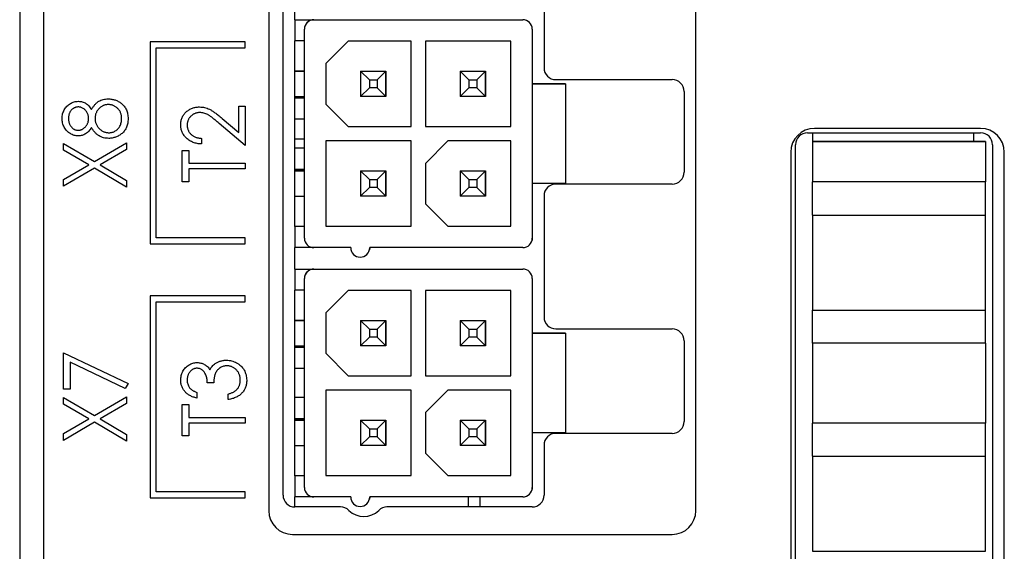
# Model space of a CAD drawing. Header units: millimetres. Extents: x 0 to 420, y 0 to 297.
# Tile 3 of 106: x 79 to 100, y 52 to 63. Entities that reach past the tile are written whole.
import ezdxf

# ---------------------------------------------------------------- set-up
doc = ezdxf.new("R2010")
doc.units = ezdxf.units.MM

msp = doc.modelspace()

# ---------------------------------------------------------------- linework, layer by layer
at = {"color": 7, "linetype": 'Continuous', "lineweight": 25}
for p, q in [((79.467, 97.999), (79.467, 38.799)), ((78.967, 82.899), (78.967, 38.199)), ((84.518, 53.077), (84.518, 68.377)), ((84.217, 68.253), (84.217, 52.749)), ((93.217, 52.749), (93.217, 68.244)), ((90.018, 64.627), (90.018, 62.077)), ((84.768, 63.088), (84.768, 63.538)), ((84.768, 63.088), (85.168, 63.088)), ((84.768, 63.088), (84.768, 63.088)), ((84.768, 63.088), (84.768, 62.643)), ((85.168, 63.088), (89.568, 63.088)), ((85.168, 63.088), (85.168, 63.088)), ((89.568, 63.088), (89.568, 63.088)), ((84.968, 58.488), (84.968, 62.888)), ((84.974, 62.937), (84.974, 62.937)), ((89.768, 62.888), (89.768, 61.738)), ((89.768, 62.888), (89.768, 62.888)), ((89.768, 62.888), (89.768, 61.738)), ((83.717, 62.621), (81.717, 62.621)), ((81.717, 62.621), (81.717, 58.371)), ((81.842, 62.496), (83.717, 62.496)), ((81.842, 58.496), (81.842, 62.496)), ((83.717, 62.496), (83.717, 62.621)), ((84.768, 58.733), (84.768, 62.643)), ((84.968, 62.643), (84.768, 62.643)), ((85.893, 62.638), (85.418, 62.163)), ((87.218, 62.638), (85.893, 62.638)), ((87.218, 60.838), (87.218, 62.638)), ((89.318, 62.638), (87.518, 62.638)), ((87.518, 62.638), (87.518, 60.838)), ((87.518, 62.638), (87.518, 60.838)), ((89.318, 60.838), (89.318, 62.638)), ((85.418, 62.163), (85.418, 61.313)), ((85.418, 62.163), (85.418, 61.313)), ((84.968, 62.006), (84.768, 62.006)), ((84.768, 62.006), (84.968, 62.006)), ((86.336, 61.821), (86.151, 62.006)), ((86.151, 62.006), (86.686, 62.006)), ((86.151, 62.006), (86.151, 61.471)), ((86.151, 62.006), (86.686, 62.006)), ((86.501, 61.821), (86.686, 62.006)), ((86.686, 62.006), (86.686, 61.471)), ((86.686, 62.006), (86.686, 62.006)), ((86.686, 61.471), (86.686, 62.006)), ((88.436, 61.821), (88.251, 62.006)), ((88.251, 62.006), (88.786, 62.006)), ((88.251, 62.006), (88.251, 61.471)), ((88.251, 62.006), (88.786, 62.006)), ((88.601, 61.821), (88.786, 62.006)), ((88.786, 62.006), (88.786, 61.471)), ((88.786, 62.006), (88.786, 62.006)), ((88.786, 61.471), (88.786, 62.006)), ((86.336, 61.656), (86.151, 61.471)), ((86.336, 61.821), (86.336, 61.656)), ((86.336, 61.821), (86.501, 61.821)), ((86.501, 61.656), (86.336, 61.656)), ((86.501, 61.821), (86.501, 61.656)), ((86.501, 61.656), (86.686, 61.471)), ((88.436, 61.656), (88.251, 61.471)), ((88.436, 61.821), (88.601, 61.821)), ((88.436, 61.821), (88.436, 61.656)), ((88.601, 61.656), (88.436, 61.656)), ((88.601, 61.821), (88.601, 61.656)), ((88.601, 61.656), (88.786, 61.471)), ((89.768, 61.738), (89.768, 59.638)), ((89.768, 61.738), (89.768, 61.738)), ((90.468, 61.738), (89.768, 61.738)), ((89.768, 61.738), (90.468, 61.738)), ((90.268, 61.827), (92.718, 61.827)), ((90.468, 61.738), (90.468, 59.638)), ((90.468, 61.738), (90.468, 61.738)), ((90.468, 61.738), (90.468, 59.638)), ((84.768, 61.471), (84.968, 61.471)), ((84.968, 61.438), (84.768, 61.438)), ((86.686, 61.471), (86.151, 61.471)), ((88.786, 61.471), (88.251, 61.471)), ((92.968, 61.577), (92.968, 59.877)), ((83.582, 61.268), (83.717, 61.268)), ((83.582, 60.713), (83.582, 61.268)), ((83.717, 61.268), (83.717, 60.437)), ((85.418, 61.313), (85.893, 60.838)), ((85.418, 61.313), (85.418, 61.313)), ((85.418, 61.313), (85.893, 60.838)), ((83.233, 61.011), (83.582, 60.713)), ((83.717, 60.437), (83.17, 60.904)), ((84.968, 60.993), (84.768, 60.993)), ((85.893, 60.838), (87.218, 60.838)), ((85.893, 60.838), (85.893, 60.838)), ((85.893, 60.838), (87.218, 60.838)), ((87.518, 60.838), (89.318, 60.838)), ((87.518, 60.838), (87.518, 60.838)), ((87.518, 60.838), (89.318, 60.838)), ((99.217, 60.799), (95.717, 60.799)), ((95.568, 60.706), (99.218, 60.706)), ((95.674, 60.706), (95.674, 60.193)), ((99.074, 60.524), (99.074, 60.706)), ((79.894, 60.339), (79.894, 60.479)), ((79.894, 60.479), (80.541, 60.1)), ((80.541, 60.1), (81.217, 60.496)), ((81.217, 60.496), (81.217, 60.356)), ((82.801, 60.59), (82.801, 60.471)), ((84.968, 60.574), (84.768, 60.574)), ((84.968, 60.383), (84.768, 60.383)), ((87.218, 60.538), (85.418, 60.538)), ((85.418, 60.538), (85.418, 58.738)), ((85.418, 60.538), (85.418, 58.738)), ((87.218, 58.738), (87.218, 60.538)), ((87.993, 60.538), (87.518, 60.063)), ((89.318, 60.538), (87.993, 60.538)), ((89.318, 58.738), (89.318, 60.538)), ((95.318, 45.331), (95.318, 60.456)), ((99.324, 60.524), (95.674, 60.524)), ((95.674, 60.524), (99.324, 60.524)), ((99.324, 60.524), (99.324, 59.674)), ((99.324, 60.524), (99.324, 60.524)), ((99.468, 60.456), (99.468, 45.331)), ((80.422, 60.03), (79.894, 60.339)), ((81.217, 60.356), (80.661, 60.03)), ((82.394, 59.674), (82.394, 60.335)), ((82.394, 60.335), (82.53, 60.335)), ((82.53, 60.335), (82.53, 60.064)), ((95.217, 60.299), (95.217, 45.299)), ((95.674, 60.193), (95.674, 59.674)), ((99.717, 45.299), (99.717, 60.299)), ((79.894, 59.721), (80.422, 60.03)), ((80.661, 60.03), (81.217, 59.704)), ((82.53, 60.064), (83.717, 60.064)), ((83.717, 60.064), (83.717, 59.945)), ((87.518, 60.063), (87.518, 59.213)), ((87.518, 60.063), (87.518, 59.213)), ((80.541, 59.96), (79.894, 59.58)), ((81.217, 59.564), (80.541, 59.96)), ((83.717, 59.945), (82.53, 59.945)), ((82.53, 59.945), (82.53, 59.674)), ((84.768, 59.938), (84.968, 59.938)), ((84.968, 59.906), (84.768, 59.906)), ((84.768, 59.906), (84.968, 59.906)), ((86.336, 59.721), (86.151, 59.906)), ((86.151, 59.906), (86.686, 59.906)), ((86.151, 59.906), (86.151, 59.371)), ((86.151, 59.906), (86.686, 59.906)), ((86.501, 59.721), (86.686, 59.906)), ((86.686, 59.906), (86.686, 59.371)), ((86.686, 59.906), (86.686, 59.906)), ((86.686, 59.371), (86.686, 59.906)), ((88.436, 59.721), (88.251, 59.906)), ((88.251, 59.906), (88.786, 59.906)), ((88.251, 59.906), (88.251, 59.371)), ((88.251, 59.906), (88.786, 59.906)), ((88.601, 59.721), (88.786, 59.906)), ((88.786, 59.906), (88.786, 59.371)), ((88.786, 59.906), (88.786, 59.906)), ((88.786, 59.371), (88.786, 59.906)), ((79.894, 59.58), (79.894, 59.721)), ((81.217, 59.704), (81.217, 59.564)), ((82.53, 59.674), (82.394, 59.674)), ((86.336, 59.556), (86.151, 59.371)), ((86.336, 59.721), (86.501, 59.721)), ((86.336, 59.721), (86.336, 59.556)), ((86.501, 59.556), (86.336, 59.556)), ((86.501, 59.721), (86.501, 59.556)), ((86.501, 59.556), (86.686, 59.371)), ((88.436, 59.556), (88.251, 59.371)), ((88.436, 59.721), (88.436, 59.556)), ((88.436, 59.721), (88.601, 59.721)), ((88.601, 59.556), (88.436, 59.556)), ((88.601, 59.721), (88.601, 59.556)), ((88.601, 59.556), (88.786, 59.371)), ((89.768, 59.638), (89.768, 58.488)), ((89.768, 59.638), (89.768, 58.488)), ((90.468, 59.638), (89.768, 59.638)), ((92.718, 59.627), (90.268, 59.627)), ((90.468, 59.638), (90.468, 59.638)), ((95.674, 58.974), (95.674, 59.674)), ((99.324, 59.674), (95.674, 59.674)), ((99.324, 58.974), (99.324, 59.674)), ((84.768, 59.371), (84.968, 59.371)), ((86.686, 59.371), (86.151, 59.371)), ((88.786, 59.371), (88.251, 59.371)), ((90.018, 59.377), (90.018, 56.827)), ((87.518, 59.213), (87.993, 58.738)), ((87.518, 59.213), (87.518, 59.213)), ((87.518, 59.213), (87.993, 58.738)), ((95.674, 58.974), (95.674, 56.974)), ((95.674, 58.974), (95.674, 58.974)), ((95.674, 58.974), (99.324, 58.974)), ((99.324, 56.974), (99.324, 58.974)), ((84.968, 58.733), (84.768, 58.733)), ((84.768, 58.733), (84.768, 58.733)), ((84.968, 58.733), (84.768, 58.733)), ((84.768, 58.733), (84.768, 58.288)), ((85.418, 58.738), (87.218, 58.738)), ((85.418, 58.738), (85.418, 58.738)), ((85.418, 58.738), (87.218, 58.738)), ((87.993, 58.738), (89.318, 58.738)), ((87.993, 58.738), (87.993, 58.738)), ((87.993, 58.738), (89.318, 58.738)), ((81.717, 58.371), (83.717, 58.371)), ((83.717, 58.496), (81.842, 58.496)), ((83.717, 58.371), (83.717, 58.496)), ((89.762, 58.44), (89.762, 58.44)), ((89.768, 58.488), (89.768, 58.488)), ((84.768, 57.838), (84.768, 58.288)), ((85.168, 58.288), (84.768, 58.288)), ((85.943, 58.288), (85.168, 58.288)), ((86.343, 58.288), (86.337, 58.24)), ((86.337, 58.24), (86.337, 58.24)), ((89.568, 58.288), (86.343, 58.288)), ((84.768, 57.838), (85.168, 57.838)), ((84.768, 57.838), (84.768, 57.838)), ((84.768, 57.838), (89.568, 57.838)), ((84.768, 57.838), (84.768, 57.393)), ((84.974, 57.687), (84.974, 57.687)), ((85.168, 57.838), (89.568, 57.838)), ((85.168, 57.838), (85.168, 57.838)), ((89.568, 57.838), (89.568, 57.838)), ((84.968, 53.238), (84.968, 57.638)), ((89.768, 57.638), (89.768, 56.488)), ((89.768, 57.638), (89.768, 57.638)), ((89.768, 57.638), (89.768, 56.488)), ((81.717, 57.271), (81.717, 53.021)), ((83.717, 57.271), (81.717, 57.271)), ((83.717, 57.146), (83.717, 57.271)), ((84.768, 53.483), (84.768, 57.393)), ((84.968, 57.393), (84.768, 57.393)), ((85.893, 57.388), (85.418, 56.913)), ((87.218, 57.388), (85.893, 57.388)), ((87.218, 55.588), (87.218, 57.388)), ((89.318, 57.388), (87.518, 57.388)), ((87.518, 57.388), (87.518, 55.588)), ((87.518, 57.388), (87.518, 55.588)), ((89.318, 55.588), (89.318, 57.388)), ((81.842, 57.146), (83.717, 57.146)), ((81.842, 53.146), (81.842, 57.146)), ((85.418, 56.913), (85.418, 56.063)), ((85.418, 56.913), (85.418, 56.063)), ((95.674, 56.974), (95.674, 56.974)), ((95.674, 56.274), (95.674, 56.974)), ((95.674, 56.974), (99.324, 56.974)), ((95.674, 56.974), (99.324, 56.974)), ((99.324, 56.274), (99.324, 56.974)), ((99.324, 56.974), (99.324, 56.974)), ((84.968, 56.756), (84.768, 56.756)), ((84.768, 56.756), (84.968, 56.756)), ((86.336, 56.571), (86.151, 56.756)), ((86.151, 56.756), (86.686, 56.756)), ((86.151, 56.756), (86.151, 56.221)), ((86.151, 56.756), (86.686, 56.756)), ((86.501, 56.571), (86.686, 56.756)), ((86.686, 56.756), (86.686, 56.221)), ((86.686, 56.756), (86.686, 56.756)), ((86.686, 56.221), (86.686, 56.756)), ((88.436, 56.571), (88.251, 56.756)), ((88.251, 56.756), (88.786, 56.756)), ((88.251, 56.756), (88.251, 56.221)), ((88.251, 56.756), (88.786, 56.756)), ((88.601, 56.571), (88.786, 56.756)), ((88.786, 56.756), (88.786, 56.221)), ((88.786, 56.756), (88.786, 56.756)), ((88.786, 56.221), (88.786, 56.756)), ((86.336, 56.571), (86.501, 56.571)), ((86.336, 56.571), (86.336, 56.406)), ((86.501, 56.571), (86.501, 56.406)), ((88.436, 56.571), (88.601, 56.571)), ((88.436, 56.571), (88.436, 56.406)), ((88.601, 56.571), (88.601, 56.406)), ((89.768, 56.488), (89.768, 54.388)), ((89.768, 56.488), (89.768, 56.488)), ((90.468, 56.488), (89.768, 56.488)), ((89.768, 56.488), (90.468, 56.488)), ((90.268, 56.577), (92.718, 56.577)), ((90.468, 56.488), (90.468, 54.388)), ((90.468, 56.488), (90.468, 56.488)), ((90.468, 56.488), (90.468, 54.388)), ((86.336, 56.406), (86.151, 56.221)), ((86.501, 56.406), (86.336, 56.406)), ((86.501, 56.406), (86.686, 56.221)), ((88.436, 56.406), (88.251, 56.221)), ((88.601, 56.406), (88.436, 56.406)), ((88.601, 56.406), (88.786, 56.221)), ((92.968, 56.327), (92.968, 54.627)), ((95.674, 56.274), (95.674, 55.754)), ((99.324, 56.274), (95.674, 56.274)), ((99.324, 56.274), (99.324, 55.424)), ((79.894, 55.307), (79.894, 56.071)), ((79.894, 56.071), (81.251, 55.426)), ((84.768, 56.221), (84.968, 56.221)), ((84.968, 56.188), (84.768, 56.188)), ((85.418, 56.063), (85.893, 55.588)), ((85.418, 56.063), (85.418, 56.063)), ((85.418, 56.063), (85.893, 55.588)), ((86.686, 56.221), (86.151, 56.221)), ((88.786, 56.221), (88.251, 56.221)), ((80.03, 55.873), (80.03, 55.307)), ((81.193, 55.321), (80.03, 55.873)), ((84.968, 55.743), (84.768, 55.743)), ((95.674, 55.754), (95.674, 55.113)), ((81.251, 55.426), (81.193, 55.321)), ((83.056, 55.443), (82.92, 55.443)), ((85.893, 55.588), (87.218, 55.588)), ((85.893, 55.588), (85.893, 55.588)), ((85.893, 55.588), (87.218, 55.588)), ((87.518, 55.588), (89.318, 55.588)), ((87.518, 55.588), (87.518, 55.588)), ((87.518, 55.588), (89.318, 55.588)), ((99.324, 55.444), (99.324, 54.594)), ((80.03, 55.307), (79.894, 55.307)), ((82.7, 55.24), (82.7, 55.121)), ((83.361, 55.087), (83.361, 55.206)), ((87.218, 55.288), (85.418, 55.288)), ((85.418, 55.288), (85.418, 53.488)), ((85.418, 55.288), (85.418, 53.488)), ((87.218, 53.488), (87.218, 55.288)), ((87.993, 55.288), (87.518, 54.813)), ((89.318, 55.288), (87.993, 55.288)), ((89.318, 53.488), (89.318, 55.288)), ((79.894, 54.989), (79.894, 55.129)), ((79.894, 55.129), (80.541, 54.75)), ((80.422, 54.68), (79.894, 54.989)), ((80.541, 54.75), (81.217, 55.146)), ((81.217, 55.006), (80.661, 54.68)), ((81.217, 55.146), (81.217, 55.006)), ((84.968, 55.133), (84.768, 55.133)), ((95.674, 55.113), (95.674, 54.594)), ((82.394, 54.324), (82.394, 54.985)), ((82.394, 54.985), (82.53, 54.985)), ((82.53, 54.985), (82.53, 54.714)), ((87.518, 54.813), (87.518, 53.963)), ((87.518, 54.813), (87.518, 53.963)), ((79.894, 54.371), (80.422, 54.68)), ((80.541, 54.61), (79.894, 54.23)), ((81.217, 54.214), (80.541, 54.61)), ((80.661, 54.68), (81.217, 54.354)), ((82.53, 54.714), (83.717, 54.714)), ((83.717, 54.595), (82.53, 54.595)), ((82.53, 54.595), (82.53, 54.324)), ((83.717, 54.714), (83.717, 54.595)), ((84.768, 54.688), (84.968, 54.688)), ((84.968, 54.656), (84.768, 54.656)), ((84.768, 54.656), (84.968, 54.656)), ((86.336, 54.471), (86.151, 54.656)), ((86.151, 54.656), (86.686, 54.656)), ((86.151, 54.656), (86.151, 54.121)), ((86.151, 54.656), (86.686, 54.656)), ((86.501, 54.471), (86.686, 54.656)), ((86.686, 54.656), (86.686, 54.121)), ((86.686, 54.656), (86.686, 54.656)), ((86.686, 54.121), (86.686, 54.656)), ((88.436, 54.471), (88.251, 54.656)), ((88.251, 54.656), (88.786, 54.656)), ((88.251, 54.656), (88.251, 54.121)), ((88.251, 54.656), (88.786, 54.656)), ((88.601, 54.471), (88.786, 54.656)), ((88.786, 54.656), (88.786, 54.121)), ((88.786, 54.656), (88.786, 54.656)), ((88.786, 54.121), (88.786, 54.656)), ((95.674, 53.894), (95.674, 54.594)), ((99.324, 54.594), (95.674, 54.594)), ((99.324, 53.894), (99.324, 54.594)), ((79.894, 54.23), (79.894, 54.371)), ((86.336, 54.471), (86.336, 54.306)), ((86.336, 54.471), (86.501, 54.471)), ((86.501, 54.471), (86.501, 54.306)), ((88.436, 54.471), (88.601, 54.471)), ((88.436, 54.471), (88.436, 54.306)), ((88.601, 54.471), (88.601, 54.306)), ((89.768, 54.388), (89.768, 53.238)), ((89.768, 54.388), (89.768, 53.238)), ((90.468, 54.388), (89.768, 54.388)), ((92.718, 54.377), (90.268, 54.377)), ((90.468, 54.388), (90.468, 54.388)), ((81.217, 54.354), (81.217, 54.214)), ((82.53, 54.324), (82.394, 54.324)), ((86.336, 54.306), (86.151, 54.121)), ((86.501, 54.306), (86.336, 54.306)), ((86.501, 54.306), (86.686, 54.121)), ((88.436, 54.306), (88.251, 54.121)), ((88.601, 54.306), (88.436, 54.306)), ((88.601, 54.306), (88.786, 54.121)), ((84.768, 54.121), (84.968, 54.121)), ((86.686, 54.121), (86.151, 54.121)), ((87.518, 53.963), (87.993, 53.488)), ((87.518, 53.963), (87.518, 53.963)), ((87.518, 53.963), (87.993, 53.488)), ((88.786, 54.121), (88.251, 54.121)), ((90.018, 54.127), (90.018, 53.077)), ((95.674, 53.894), (95.674, 51.894)), ((95.674, 53.894), (95.674, 53.894)), ((95.674, 53.894), (99.324, 53.894)), ((99.324, 51.894), (99.324, 53.894)), ((84.968, 53.483), (84.768, 53.483)), ((84.768, 53.483), (84.768, 53.483)), ((84.968, 53.483), (84.768, 53.483)), ((84.768, 53.483), (84.768, 53.038)), ((85.418, 53.488), (87.218, 53.488)), ((85.418, 53.488), (85.418, 53.488)), ((85.418, 53.488), (87.218, 53.488)), ((87.993, 53.488), (89.318, 53.488)), ((87.993, 53.488), (87.993, 53.488)), ((87.993, 53.488), (89.318, 53.488)), ((83.717, 53.146), (81.842, 53.146)), ((83.717, 53.021), (83.717, 53.146)), ((89.762, 53.19), (89.762, 53.19)), ((89.768, 53.238), (89.768, 53.238)), ((81.717, 53.021), (83.717, 53.021)), ((84.768, 52.827), (84.768, 53.038)), ((85.168, 53.038), (84.768, 53.038)), ((85.943, 53.038), (85.168, 53.038)), ((86.343, 53.038), (86.337, 52.99)), ((86.337, 52.99), (86.337, 52.99)), ((89.568, 53.038), (86.343, 53.038)), ((88.418, 53.038), (88.418, 52.827)), ((88.418, 53.038), (88.418, 53.024)), ((88.418, 53.024), (88.418, 53.024)), ((88.418, 53.024), (88.418, 52.827)), ((88.668, 52.827), (88.668, 53.038)), ((85.728, 52.827), (84.768, 52.827)), ((89.768, 52.827), (86.708, 52.827)), ((84.717, 52.249), (92.717, 52.249)), ((95.674, 51.894), (99.324, 51.894)), ((99.324, 51.894), (99.324, 51.894))]:
    msp.add_line(p, q, dxfattribs=at)
at = {"color": 7, "linetype": 'Continuous', "lineweight": 25, "flags": 128}
for points in [[(89.768, 58.488), (89.764, 58.449), (89.762, 58.44)], [(89.768, 53.238), (89.764, 53.199), (89.762, 53.19)]]:
    msp.add_lwpolyline(points, dxfattribs=at)
at = {"color": 7, "linetype": 'Continuous', "lineweight": 25}
for centre, radius, start, end in [((85.168, 62.888), 0.2, 90, 180), ((85.168, 62.888), 0.2, 90, 165.9637), ((89.568, 62.888), 0.2, 0, 90), ((89.568, 62.888), 0.2, 0, 90), ((90.268, 62.077), 0.25, 180, 270), ((92.718, 61.577), 0.25, 0, 90), ((95.717, 60.299), 0.5, 90, 180), ((99.217, 60.299), 0.5, 0, 90), ((95.568, 60.456), 0.25, 90, 180), ((99.218, 60.456), 0.25, 0, 90), ((92.718, 59.877), 0.25, 270, 0), ((90.268, 59.377), 0.25, 90, 180), ((85.168, 58.488), 0.2, 180, 270), ((89.568, 58.488), 0.2, 270, 360), ((86.143, 58.288), 0.2, 180, 360), ((85.168, 57.638), 0.2, 90, 180), ((85.168, 57.638), 0.2, 90, 165.9637), ((89.568, 57.638), 0.2, 0, 90), ((89.568, 57.638), 0.2, 0, 90), ((90.268, 56.827), 0.25, 180, 270), ((92.718, 56.327), 0.25, 0, 90), ((92.718, 54.627), 0.25, 270, 0), ((90.268, 54.127), 0.25, 90, 180), ((85.168, 53.238), 0.2, 180, 270), ((89.568, 53.238), 0.2, 270, 360), ((84.768, 53.077), 0.25, 180, 270), ((86.143, 53.038), 0.2, 180, 360), ((89.768, 53.077), 0.25, 270, 0), ((84.717, 52.749), 0.5, 180, 270), ((85.728, 52.577), 0.25, 45.5847, 90), ((86.218, 53.077), 0.45, 225.5847, 314.4153), ((86.708, 52.577), 0.25, 90, 134.4153), ((92.717, 52.749), 0.5, 270, 0)]:
    msp.add_arc(centre, radius, start, end, dxfattribs=at)
for points, knots in [([(80.48, 61.194), (80.486, 61.204), (80.497, 61.224), (80.515, 61.252), (80.533, 61.277), (80.552, 61.3), (80.572, 61.321), (80.592, 61.34), (80.613, 61.356), (80.642, 61.374), (80.679, 61.393), (80.727, 61.409), (80.779, 61.419), (80.814, 61.42), (80.832, 61.421)], [0, 0, 0, 0, 0.078045, 0.152615, 0.223262, 0.290956, 0.355325, 0.417626, 0.476908, 0.534534, 0.647521, 0.761304, 0.878255, 1, 1, 1, 1]), ([(80.832, 61.421), (80.845, 61.42), (80.87, 61.42), (80.907, 61.415), (80.943, 61.408), (80.978, 61.398), (81.012, 61.385), (81.045, 61.369), (81.076, 61.35), (81.096, 61.336), (81.106, 61.328)], [0, 0, 0, 0, 0.129553, 0.256356, 0.381025, 0.503667, 0.6269, 0.749143, 0.873737, 1, 1, 1, 1]), ([(79.86, 61.011), (79.861, 61.027), (79.862, 61.059), (79.871, 61.105), (79.886, 61.15), (79.907, 61.192), (79.932, 61.232), (79.962, 61.267), (79.996, 61.298), (80.034, 61.323), (80.075, 61.344), (80.117, 61.359), (80.16, 61.368), (80.189, 61.369), (80.204, 61.37)], [0, 0, 0, 0, 0.087232, 0.172427, 0.257616, 0.343034, 0.4283, 0.511889, 0.594344, 0.678136, 0.76075, 0.84139, 0.92045, 1, 1, 1, 1]), ([(80.199, 61.251), (80.193, 61.251), (80.18, 61.25), (80.162, 61.247), (80.144, 61.243), (80.126, 61.236), (80.109, 61.227), (80.092, 61.216), (80.076, 61.203), (80.06, 61.188), (80.045, 61.172), (80.032, 61.153), (80.021, 61.133), (80.011, 61.11), (80.005, 61.086), (80, 61.061), (79.997, 61.033), (79.996, 61.014), (79.996, 61.005)], [0, 0, 0, 0, 0.0528921, 0.1048609, 0.1564612, 0.2099151, 0.2644753, 0.3203826, 0.3787018, 0.4402919, 0.502986, 0.565931, 0.6311677, 0.6978802, 0.7675577, 0.8403456, 0.9181302, 1, 1, 1, 1]), ([(80.42, 61.009), (80.42, 61.02), (80.419, 61.041), (80.413, 61.072), (80.403, 61.102), (80.39, 61.13), (80.374, 61.157), (80.354, 61.181), (80.332, 61.202), (80.306, 61.219), (80.28, 61.233), (80.253, 61.244), (80.226, 61.25), (80.208, 61.251), (80.199, 61.251)], [0, 0, 0, 0, 0.087185, 0.173538, 0.259581, 0.347289, 0.434973, 0.520191, 0.604029, 0.688633, 0.772056, 0.850297, 0.925899, 1, 1, 1, 1]), ([(80.204, 61.37), (80.218, 61.369), (80.246, 61.368), (80.287, 61.36), (80.326, 61.346), (80.362, 61.326), (80.396, 61.302), (80.426, 61.271), (80.456, 61.235), (80.472, 61.208), (80.48, 61.194)], [0, 0, 0, 0, 0.1246928, 0.2446228, 0.3622423, 0.4801474, 0.6004583, 0.7254064, 0.8587054, 1, 1, 1, 1]), ([(80.834, 61.302), (80.825, 61.302), (80.808, 61.301), (80.781, 61.297), (80.756, 61.29), (80.731, 61.281), (80.707, 61.269), (80.684, 61.254), (80.662, 61.237), (80.64, 61.217), (80.62, 61.196), (80.603, 61.173), (80.589, 61.149), (80.577, 61.123), (80.567, 61.097), (80.561, 61.069), (80.557, 61.041), (80.556, 61.021), (80.556, 61.012)], [0, 0, 0, 0, 0.060715, 0.119658, 0.178637, 0.237715, 0.297539, 0.359052, 0.422199, 0.48783, 0.553898, 0.618464, 0.681173, 0.74367, 0.806099, 0.869114, 0.93394, 1, 1, 1, 1]), ([(81.116, 61.005), (81.115, 61.016), (81.115, 61.037), (81.111, 61.069), (81.104, 61.099), (81.095, 61.127), (81.083, 61.154), (81.068, 61.178), (81.052, 61.201), (81.032, 61.222), (81.01, 61.24), (80.988, 61.257), (80.964, 61.271), (80.94, 61.282), (80.915, 61.291), (80.889, 61.297), (80.862, 61.301), (80.844, 61.302), (80.834, 61.302)], [0, 0, 0, 0, 0.07246, 0.141932, 0.208401, 0.273058, 0.335808, 0.397893, 0.459985, 0.52308, 0.585468, 0.646407, 0.705612, 0.763909, 0.821613, 0.880053, 0.939113, 1, 1, 1, 1]), ([(81.106, 61.328), (81.118, 61.318), (81.14, 61.299), (81.17, 61.266), (81.195, 61.23), (81.216, 61.19), (81.232, 61.148), (81.243, 61.102), (81.25, 61.054), (81.251, 61.021), (81.251, 61.004)], [0, 0, 0, 0, 0.1226415, 0.2426615, 0.3614109, 0.4812437, 0.6033117, 0.7292655, 0.8612207, 1, 1, 1, 1]), ([(82.36, 60.876), (82.361, 60.889), (82.361, 60.916), (82.367, 60.955), (82.376, 60.993), (82.389, 61.028), (82.406, 61.061), (82.426, 61.092), (82.45, 61.121), (82.478, 61.148), (82.508, 61.172), (82.539, 61.193), (82.572, 61.211), (82.606, 61.226), (82.642, 61.237), (82.678, 61.245), (82.717, 61.25), (82.743, 61.251), (82.756, 61.251)], [0, 0, 0, 0, 0.067106, 0.131744, 0.194458, 0.255749, 0.316097, 0.376704, 0.438236, 0.501646, 0.565077, 0.627495, 0.688465, 0.749509, 0.810355, 0.872348, 0.935088, 1, 1, 1, 1]), ([(82.756, 61.251), (82.774, 61.25), (82.811, 61.249), (82.865, 61.24), (82.917, 61.224), (82.959, 61.206), (82.993, 61.188), (83.021, 61.171), (83.051, 61.151), (83.083, 61.129), (83.117, 61.104), (83.154, 61.076), (83.193, 61.044), (83.219, 61.022), (83.233, 61.011)], [0, 0, 0, 0, 0.10151, 0.200837, 0.299625, 0.399332, 0.452699, 0.511826, 0.577323, 0.649147, 0.727119, 0.811496, 0.9029, 1, 1, 1, 1]), ([(80.2, 60.641), (80.186, 60.641), (80.158, 60.642), (80.115, 60.652), (80.074, 60.667), (80.034, 60.689), (79.995, 60.715), (79.961, 60.747), (79.931, 60.783), (79.906, 60.824), (79.885, 60.868), (79.871, 60.914), (79.862, 60.962), (79.861, 60.995), (79.86, 61.011)], [0, 0, 0, 0, 0.075898, 0.152361, 0.231582, 0.313764, 0.397876, 0.481065, 0.564927, 0.651306, 0.738407, 0.824672, 0.911311, 1, 1, 1, 1]), ([(80.202, 60.759), (80.209, 60.759), (80.222, 60.76), (80.242, 60.764), (80.262, 60.769), (80.281, 60.778), (80.3, 60.789), (80.318, 60.801), (80.336, 60.817), (80.353, 60.834), (80.369, 60.853), (80.383, 60.873), (80.394, 60.894), (80.403, 60.915), (80.411, 60.938), (80.416, 60.961), (80.42, 60.985), (80.42, 61.001), (80.42, 61.009)], [0, 0, 0, 0, 0.056616, 0.111922, 0.167884, 0.224708, 0.283151, 0.34408, 0.407772, 0.474921, 0.54286, 0.609016, 0.67358, 0.738498, 0.801995, 0.866705, 0.932523, 1, 1, 1, 1]), ([(80.556, 61.012), (80.556, 61.001), (80.556, 60.98), (80.561, 60.95), (80.567, 60.921), (80.577, 60.893), (80.59, 60.867), (80.605, 60.841), (80.623, 60.818), (80.643, 60.795), (80.665, 60.775), (80.688, 60.757), (80.712, 60.742), (80.737, 60.73), (80.763, 60.72), (80.79, 60.714), (80.818, 60.709), (80.837, 60.709), (80.847, 60.708)], [0, 0, 0, 0, 0.067596, 0.132929, 0.196397, 0.259393, 0.321589, 0.384465, 0.447689, 0.51278, 0.577452, 0.639772, 0.700413, 0.760058, 0.819311, 0.878362, 0.938641, 1, 1, 1, 1]), ([(82.764, 61.132), (82.755, 61.132), (82.738, 61.132), (82.711, 61.128), (82.686, 61.122), (82.662, 61.114), (82.639, 61.103), (82.616, 61.09), (82.595, 61.074), (82.575, 61.057), (82.557, 61.037), (82.54, 61.017), (82.527, 60.995), (82.516, 60.972), (82.507, 60.948), (82.501, 60.923), (82.497, 60.897), (82.496, 60.879), (82.496, 60.87)], [0, 0, 0, 0, 0.064826, 0.127694, 0.189002, 0.250262, 0.311649, 0.372859, 0.435986, 0.500806, 0.565495, 0.628378, 0.689165, 0.749946, 0.810822, 0.872278, 0.935146, 1, 1, 1, 1]), ([(83.17, 60.904), (83.157, 60.916), (83.132, 60.938), (83.095, 60.969), (83.061, 60.996), (83.03, 61.021), (83.001, 61.043), (82.975, 61.061), (82.952, 61.077), (82.924, 61.093), (82.89, 61.109), (82.849, 61.123), (82.807, 61.131), (82.779, 61.132), (82.764, 61.132)], [0, 0, 0, 0, 0.108913, 0.209615, 0.301765, 0.385391, 0.460979, 0.528012, 0.587141, 0.638024, 0.730395, 0.82069, 0.909658, 1, 1, 1, 1]), ([(79.996, 61.005), (79.996, 60.996), (79.997, 60.979), (79.999, 60.954), (80.004, 60.93), (80.011, 60.908), (80.02, 60.886), (80.03, 60.866), (80.043, 60.847), (80.057, 60.829), (80.072, 60.813), (80.088, 60.798), (80.106, 60.786), (80.123, 60.776), (80.142, 60.769), (80.161, 60.763), (80.181, 60.76), (80.195, 60.759), (80.202, 60.759)], [0, 0, 0, 0, 0.0729957, 0.1426084, 0.210916, 0.2768553, 0.3412606, 0.4054979, 0.4694891, 0.5341133, 0.5978095, 0.6579498, 0.7161764, 0.7731382, 0.8295284, 0.885346, 0.9418735, 1, 1, 1, 1]), ([(80.48, 60.821), (80.472, 60.807), (80.456, 60.779), (80.426, 60.742), (80.394, 60.71), (80.358, 60.685), (80.321, 60.665), (80.282, 60.651), (80.241, 60.642), (80.214, 60.641), (80.2, 60.641)], [0, 0, 0, 0, 0.141592, 0.276063, 0.403302, 0.527299, 0.647677, 0.765094, 0.881778, 1, 1, 1, 1]), ([(80.843, 60.59), (80.825, 60.59), (80.789, 60.591), (80.736, 60.601), (80.687, 60.618), (80.648, 60.636), (80.618, 60.655), (80.596, 60.671), (80.576, 60.69), (80.555, 60.712), (80.535, 60.736), (80.516, 60.762), (80.497, 60.79), (80.486, 60.811), (80.48, 60.821)], [0, 0, 0, 0, 0.120756, 0.236813, 0.35026, 0.46331, 0.521154, 0.58056, 0.64281, 0.707476, 0.775704, 0.846526, 0.921479, 1, 1, 1, 1]), ([(81.251, 61.004), (81.251, 60.987), (81.25, 60.955), (81.244, 60.909), (81.234, 60.865), (81.22, 60.825), (81.202, 60.787), (81.18, 60.753), (81.154, 60.722), (81.124, 60.694), (81.092, 60.67), (81.059, 60.648), (81.025, 60.63), (80.99, 60.615), (80.954, 60.604), (80.918, 60.596), (80.881, 60.59), (80.855, 60.59), (80.843, 60.59)], [0, 0, 0, 0, 0.075685, 0.147388, 0.21543, 0.280739, 0.344012, 0.406031, 0.467816, 0.530525, 0.592889, 0.653222, 0.712146, 0.770064, 0.827275, 0.884378, 0.941815, 1, 1, 1, 1]), ([(80.847, 60.708), (80.859, 60.709), (80.882, 60.71), (80.917, 60.717), (80.951, 60.729), (80.983, 60.745), (81.013, 60.765), (81.039, 60.79), (81.063, 60.818), (81.082, 60.85), (81.097, 60.884), (81.107, 60.922), (81.114, 60.963), (81.115, 60.99), (81.116, 61.005)], [0, 0, 0, 0, 0.0794917, 0.1573807, 0.236934, 0.3176676, 0.3990926, 0.4790851, 0.5597949, 0.6421184, 0.7266777, 0.8139967, 0.9045884, 1, 1, 1, 1]), ([(82.801, 60.471), (82.786, 60.472), (82.755, 60.473), (82.71, 60.48), (82.667, 60.49), (82.626, 60.503), (82.587, 60.52), (82.55, 60.54), (82.516, 60.564), (82.484, 60.591), (82.455, 60.62), (82.43, 60.652), (82.408, 60.685), (82.391, 60.72), (82.377, 60.756), (82.367, 60.795), (82.361, 60.835), (82.361, 60.862), (82.36, 60.876)], [0, 0, 0, 0, 0.070894, 0.1392, 0.20487, 0.269234, 0.332081, 0.394901, 0.457202, 0.520113, 0.582517, 0.642738, 0.701734, 0.760045, 0.818157, 0.87726, 0.937527, 1, 1, 1, 1]), ([(82.496, 60.87), (82.496, 60.861), (82.497, 60.842), (82.501, 60.815), (82.507, 60.789), (82.516, 60.764), (82.527, 60.74), (82.541, 60.718), (82.557, 60.697), (82.576, 60.677), (82.597, 60.658), (82.62, 60.642), (82.646, 60.628), (82.673, 60.616), (82.702, 60.606), (82.733, 60.599), (82.767, 60.593), (82.79, 60.591), (82.801, 60.59)], [0, 0, 0, 0, 0.0615354, 0.1206807, 0.1786425, 0.235332, 0.291867, 0.3486204, 0.4067641, 0.4660933, 0.5263497, 0.5870617, 0.649555, 0.7136001, 0.7804562, 0.8502608, 0.9231733, 1, 1, 1, 1]), ([(82.36, 55.497), (82.361, 55.514), (82.362, 55.547), (82.371, 55.595), (82.386, 55.641), (82.407, 55.685), (82.432, 55.726), (82.462, 55.763), (82.497, 55.794), (82.535, 55.82), (82.576, 55.841), (82.618, 55.856), (82.661, 55.866), (82.69, 55.867), (82.704, 55.867)], [0, 0, 0, 0, 0.088152, 0.174818, 0.261298, 0.348501, 0.435009, 0.519029, 0.601423, 0.684099, 0.765985, 0.844847, 0.922235, 1, 1, 1, 1]), ([(82.704, 55.867), (82.718, 55.867), (82.746, 55.866), (82.785, 55.858), (82.823, 55.847), (82.859, 55.83), (82.892, 55.809), (82.923, 55.783), (82.951, 55.752), (82.968, 55.728), (82.976, 55.716)], [0, 0, 0, 0, 0.128961, 0.252356, 0.372719, 0.492297, 0.612547, 0.736291, 0.864891, 1, 1, 1, 1]), ([(82.976, 55.716), (82.983, 55.729), (82.997, 55.755), (83.023, 55.789), (83.054, 55.82), (83.077, 55.838), (83.089, 55.846)], [0, 0, 0, 0, 0.250334, 0.497098, 0.745903, 1, 1, 1, 1]), ([(83.089, 55.846), (83.098, 55.852), (83.115, 55.864), (83.143, 55.878), (83.171, 55.89), (83.2, 55.9), (83.23, 55.908), (83.261, 55.914), (83.292, 55.918), (83.314, 55.918), (83.324, 55.918)], [0, 0, 0, 0, 0.126046, 0.250947, 0.373622, 0.497176, 0.620273, 0.744382, 0.87147, 1, 1, 1, 1]), ([(83.324, 55.918), (83.343, 55.917), (83.38, 55.916), (83.434, 55.905), (83.487, 55.887), (83.539, 55.863), (83.586, 55.833), (83.629, 55.797), (83.666, 55.757), (83.697, 55.711), (83.721, 55.661), (83.738, 55.608), (83.749, 55.553), (83.751, 55.514), (83.751, 55.495)], [0, 0, 0, 0, 0.082872, 0.165142, 0.248491, 0.333462, 0.418329, 0.500365, 0.581906, 0.664008, 0.746485, 0.828958, 0.912783, 1, 1, 1, 1]), ([(82.704, 55.748), (82.697, 55.748), (82.683, 55.748), (82.663, 55.744), (82.643, 55.739), (82.625, 55.731), (82.607, 55.721), (82.59, 55.709), (82.573, 55.694), (82.558, 55.678), (82.543, 55.66), (82.531, 55.64), (82.52, 55.62), (82.511, 55.598), (82.505, 55.575), (82.5, 55.551), (82.497, 55.525), (82.496, 55.508), (82.496, 55.499)], [0, 0, 0, 0, 0.0573937, 0.1140535, 0.1691673, 0.2255261, 0.2817698, 0.3402862, 0.4007051, 0.4641325, 0.5289745, 0.5927755, 0.6565383, 0.7214926, 0.7880119, 0.8561789, 0.9264562, 1, 1, 1, 1]), ([(82.92, 55.443), (82.92, 55.458), (82.919, 55.487), (82.913, 55.529), (82.904, 55.569), (82.89, 55.607), (82.873, 55.641), (82.855, 55.671), (82.833, 55.696), (82.81, 55.715), (82.785, 55.73), (82.759, 55.741), (82.732, 55.747), (82.713, 55.748), (82.704, 55.748)], [0, 0, 0, 0, 0.1058, 0.208102, 0.306952, 0.403845, 0.495836, 0.580279, 0.657016, 0.729335, 0.79901, 0.865583, 0.932309, 1, 1, 1, 1]), ([(83.336, 55.799), (83.323, 55.799), (83.299, 55.798), (83.263, 55.79), (83.228, 55.778), (83.195, 55.76), (83.164, 55.738), (83.137, 55.713), (83.115, 55.684), (83.099, 55.657), (83.089, 55.633), (83.081, 55.613), (83.075, 55.59), (83.07, 55.565), (83.065, 55.538), (83.061, 55.508), (83.058, 55.477), (83.057, 55.455), (83.056, 55.443)], [0, 0, 0, 0, 0.072483, 0.144336, 0.216269, 0.289826, 0.363748, 0.435901, 0.50742, 0.580162, 0.618838, 0.660808, 0.707132, 0.757253, 0.811151, 0.869953, 0.932709, 1, 1, 1, 1]), ([(83.616, 55.497), (83.615, 55.508), (83.615, 55.53), (83.611, 55.562), (83.605, 55.592), (83.595, 55.62), (83.583, 55.647), (83.569, 55.672), (83.552, 55.695), (83.532, 55.717), (83.511, 55.736), (83.489, 55.753), (83.465, 55.767), (83.441, 55.779), (83.416, 55.788), (83.39, 55.794), (83.363, 55.799), (83.345, 55.799), (83.336, 55.799)], [0, 0, 0, 0, 0.0726365, 0.1417262, 0.2082692, 0.2731177, 0.3360498, 0.3987839, 0.4614624, 0.5246603, 0.587471, 0.6483012, 0.7072843, 0.7655086, 0.8230883, 0.8812071, 0.940024, 1, 1, 1, 1]), ([(82.7, 55.121), (82.686, 55.124), (82.66, 55.13), (82.623, 55.142), (82.588, 55.156), (82.555, 55.173), (82.525, 55.191), (82.497, 55.211), (82.471, 55.233), (82.448, 55.258), (82.428, 55.283), (82.41, 55.311), (82.395, 55.339), (82.382, 55.368), (82.372, 55.399), (82.366, 55.431), (82.361, 55.464), (82.361, 55.486), (82.36, 55.497)], [0, 0, 0, 0, 0.074282, 0.144875, 0.213158, 0.279066, 0.342788, 0.405011, 0.466609, 0.527393, 0.58752, 0.646103, 0.704302, 0.762167, 0.820014, 0.878488, 0.938507, 1, 1, 1, 1]), ([(82.496, 55.499), (82.497, 55.485), (82.498, 55.457), (82.507, 55.417), (82.521, 55.38), (82.538, 55.352), (82.555, 55.331), (82.57, 55.317), (82.586, 55.302), (82.605, 55.288), (82.626, 55.275), (82.649, 55.262), (82.673, 55.251), (82.691, 55.243), (82.7, 55.24)], [0, 0, 0, 0, 0.120032, 0.233521, 0.344431, 0.454949, 0.511874, 0.57062, 0.63265, 0.698517, 0.767458, 0.840518, 0.917842, 1, 1, 1, 1]), ([(83.751, 55.495), (83.751, 55.482), (83.75, 55.456), (83.746, 55.418), (83.738, 55.382), (83.727, 55.348), (83.713, 55.315), (83.696, 55.284), (83.676, 55.254), (83.652, 55.227), (83.626, 55.201), (83.597, 55.177), (83.564, 55.157), (83.53, 55.138), (83.492, 55.121), (83.451, 55.108), (83.407, 55.095), (83.377, 55.09), (83.361, 55.087)], [0, 0, 0, 0, 0.063186, 0.124194, 0.183604, 0.241346, 0.298312, 0.355201, 0.412588, 0.470703, 0.529828, 0.58992, 0.651564, 0.715502, 0.78143, 0.850905, 0.923451, 1, 1, 1, 1]), ([(83.544, 55.299), (83.55, 55.305), (83.561, 55.318), (83.576, 55.34), (83.588, 55.363), (83.598, 55.387), (83.606, 55.413), (83.611, 55.44), (83.615, 55.468), (83.615, 55.487), (83.616, 55.497)], [0, 0, 0, 0, 0.121204, 0.241415, 0.361745, 0.482356, 0.605846, 0.732505, 0.863626, 1, 1, 1, 1]), ([(83.361, 55.206), (83.371, 55.208), (83.391, 55.214), (83.419, 55.223), (83.446, 55.234), (83.47, 55.245), (83.492, 55.257), (83.511, 55.27), (83.529, 55.283), (83.539, 55.294), (83.544, 55.299)], [0, 0, 0, 0, 0.152217, 0.2961767, 0.4318619, 0.5585096, 0.6777848, 0.79096, 0.8981054, 1, 1, 1, 1])]:
    msp.add_open_spline(points, degree=3, knots=knots, dxfattribs=at)

doc.saveas('drawing.dxf')
